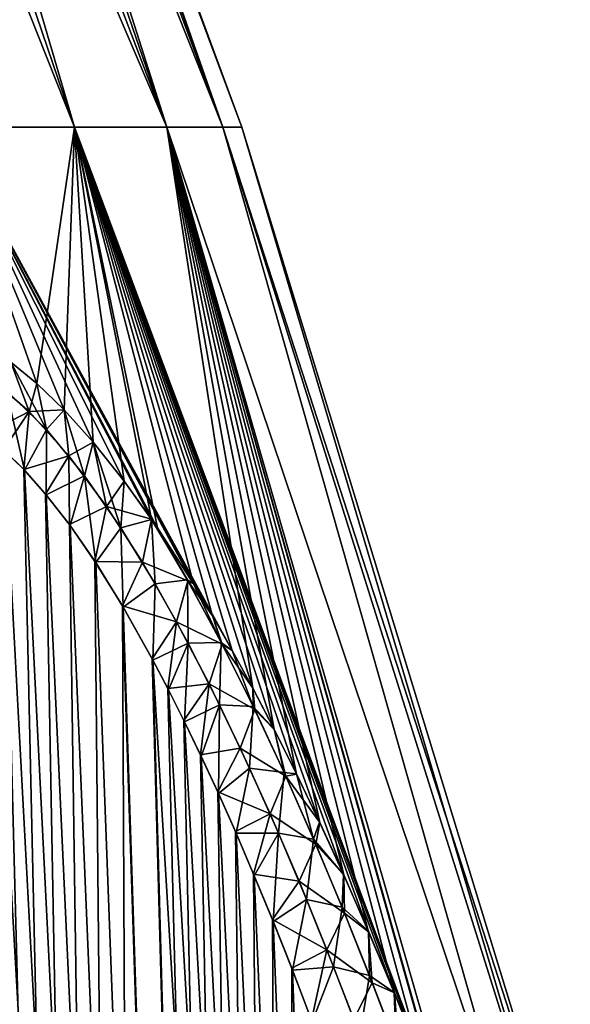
# Model space of a CAD drawing. Header units: metres. Extents: x -109 to 109, y -108 to 40.
# Tile 74 of 230: x -59.35 to -55.92, y -71.9 to -65.78. Entities that reach past the tile are written whole.
import ezdxf

# ---------------------------------------------------------------- set-up
doc = ezdxf.new("R2010")
doc.units = ezdxf.units.M
doc.layers.add('solid_K_24_42_17_000C74_XXXX', color=7, linetype='CONTINUOUS')

msp = doc.modelspace()

# ---------------------------------------------------------------- linework, layer by layer
at = {"layer": 'solid_K_24_42_17_000C74_XXXX'}
for points in [[(-59.006023, -66.448959, -6.121407), (-61.601254, -59.914131, -6.171251), (-61.229534, -59.914131, -5.183615)], [(-59.006023, -66.448959, -6.121407), (-59.801403, -66.448959, -8.04162), (-61.601254, -59.914131, -6.171251)], [(-59.006023, -66.448959, 6.121407), (-61.229534, -59.914131, 5.183615), (-61.601254, -59.914131, 6.171251)], [(-59.801403, -66.448959, 8.04162), (-59.006023, -66.448959, 6.121407), (-61.601254, -59.914131, 6.171251)], [(-59.006023, -66.448959, -6.121407), (-61.229534, -59.914131, -5.183615), (-60.923206, -59.914131, -4.173782)], [(-58.430645, -66.448959, 4.124213), (-60.923206, -59.914131, 4.173782), (-61.229534, -59.914131, 5.183615)], [(-59.006023, -66.448959, 6.121407), (-58.430645, -66.448959, 4.124213), (-61.229534, -59.914131, 5.183615)], [(-58.430645, -66.448959, -4.124213), (-60.923206, -59.914131, -4.173782), (-60.683578, -59.914131, -3.146076)], [(-58.430645, -66.448959, -4.124213), (-59.006023, -66.448959, -6.121407), (-60.923206, -59.914131, -4.173782)], [(-58.430645, -66.448959, 4.124213), (-60.683578, -59.914131, 3.146076), (-60.923206, -59.914131, 4.173782)], [(-58.430645, -66.448959, -4.124213), (-60.683578, -59.914131, -3.146076), (-60.511681, -59.914131, -2.104898)], [(-58.082493, -66.448959, 2.075155), (-60.511681, -59.914131, 2.104898), (-60.683578, -59.914131, 3.146076)], [(-58.430645, -66.448959, 4.124213), (-58.082493, -66.448959, 2.075155), (-60.683578, -59.914131, 3.146076)], [(-58.082493, -66.448959, -2.075155), (-60.511681, -59.914131, -2.104898), (-60.408245, -59.914131, -1.054707)], [(-58.082493, -66.448959, -2.075155), (-58.430645, -66.448959, -4.124213), (-60.511681, -59.914131, -2.104898)], [(-58.082493, -66.448959, 2.075155), (-60.408245, -59.914131, 1.054707), (-60.511681, -59.914131, 2.104898)], [(-58.082493, -66.448959, -2.075155), (-60.408245, -59.914131, -1.054707), (-60.373718, -59.914131)], [(-60.408245, -59.914131, 1.054707), (-57.965958, -66.448959), (-60.373718, -59.914131)], [(-58.082493, -66.448959, 2.075155), (-57.965958, -66.448959), (-60.408245, -59.914131, 1.054707)], [(-57.965958, -66.448959), (-58.082493, -66.448959, -2.075155), (-60.373718, -59.914131)], [(-59.239895, -68.041008, -8.082716), (-59.801403, -66.448959, -8.04162), (-59.006023, -66.448959, -6.121407)], [(-59.239895, -68.041008, -8.082716), (-59.40089, -67.908783, -8.320848), (-59.801403, -66.448959, -8.04162)], [(-58.024963, -69.699608, 6.486607), (-59.006023, -66.448959, 6.121407), (-59.801403, -66.448959, 8.04162)], [(-58.147793, -69.484093, 6.633607), (-58.024963, -69.699608, 6.486607), (-59.801403, -66.448959, 8.04162)], [(-58.265919, -69.286209, 6.777708), (-58.147793, -69.484093, 6.633607), (-59.801403, -66.448959, 8.04162)], [(-58.488911, -68.938805, 7.057591), (-58.265919, -69.286209, 6.777708), (-59.801403, -66.448959, 8.04162)], [(-58.525715, -68.88488, 7.104853), (-58.488911, -68.938805, 7.057591), (-59.801403, -66.448959, 8.04162)], [(-58.695896, -68.64798, 7.326914), (-58.525715, -68.88488, 7.104853), (-59.801403, -66.448959, 8.04162)], [(-58.88887, -68.405678, 7.586778), (-58.695896, -68.64798, 7.326914), (-59.801403, -66.448959, 8.04162)], [(-59.069542, -68.205284, 7.838147), (-58.88887, -68.405678, 7.586778), (-59.801403, -66.448959, 8.04162)], [(-59.239681, -68.041077, 8.082308), (-59.069542, -68.205284, 7.838147), (-59.801403, -66.448959, 8.04162)], [(-59.400509, -67.909157, 8.320342), (-59.239681, -68.041077, 8.082308), (-59.801403, -66.448959, 8.04162)], [(-59.069843, -68.204926, -7.838534), (-59.239895, -68.041008, -8.082716), (-59.006023, -66.448959, -6.121407)], [(-58.889107, -68.405342, -7.587061), (-59.069843, -68.204926, -7.838534), (-59.006023, -66.448959, -6.121407)], [(-57.897068, -69.934448, -6.336574), (-59.006023, -66.448959, -6.121407), (-58.430645, -66.448959, -4.124213)], [(-58.696178, -68.647644, -7.327329), (-58.889107, -68.405342, -7.587061), (-59.006023, -66.448959, -6.121407)], [(-58.525803, -68.884766, -7.104967), (-58.696178, -68.647644, -7.327329), (-59.006023, -66.448959, -6.121407)], [(-58.489182, -68.938377, -7.05792), (-58.525803, -68.884766, -7.104967), (-59.006023, -66.448959, -6.121407)], [(-58.266125, -69.285858, -6.777952), (-58.489182, -68.938377, -7.05792), (-59.006023, -66.448959, -6.121407)], [(-58.14793, -69.483894, -6.633804), (-58.266125, -69.285858, -6.777952), (-59.006023, -66.448959, -6.121407)], [(-58.024963, -69.699646, -6.486629), (-58.14793, -69.483894, -6.633804), (-59.006023, -66.448959, -6.121407)], [(-57.897068, -69.934448, -6.336574), (-58.024963, -69.699646, -6.486629), (-59.006023, -66.448959, -6.121407)], [(-56.516022, -73.111923, 4.897229), (-58.430645, -66.448959, 4.124213), (-59.006023, -66.448959, 6.121407)], [(-56.630459, -72.805183, 5.004827), (-56.516022, -73.111923, 4.897229), (-59.006023, -66.448959, 6.121407)], [(-56.666664, -72.709839, 5.039376), (-56.630459, -72.805183, 5.004827), (-59.006023, -66.448959, 6.121407)], [(-56.742367, -72.513046, 5.112302), (-56.666664, -72.709839, 5.039376), (-59.006023, -66.448959, 6.121407)], [(-56.851948, -72.234077, 5.21925), (-56.742367, -72.513046, 5.112302), (-59.006023, -66.448959, 6.121407)], [(-57.018162, -71.824142, 5.384643), (-56.851948, -72.234077, 5.21925), (-59.006023, -66.448959, 6.121407)], [(-57.178463, -71.444824, 5.548818), (-57.018162, -71.824142, 5.384643), (-59.006023, -66.448959, 6.121407)], [(-57.333321, -71.092468, 5.710856), (-57.178463, -71.444824, 5.548818), (-59.006023, -66.448959, 6.121407)], [(-57.482407, -70.767441, 5.871191), (-57.333321, -71.092468, 5.710856), (-59.006023, -66.448959, 6.121407)], [(-57.626148, -70.466408, 6.028882), (-57.482407, -70.767441, 5.871191), (-59.006023, -66.448959, 6.121407)], [(-57.764275, -70.189575, 6.184246), (-57.626148, -70.466408, 6.028882), (-59.006023, -66.448959, 6.121407)], [(-57.897255, -69.934082, 6.336792), (-57.764275, -70.189575, 6.184246), (-59.006023, -66.448959, 6.121407)], [(-58.024963, -69.699608, 6.486607), (-57.897255, -69.934082, 6.336792), (-59.006023, -66.448959, 6.121407)], [(-56.18755, -73.114449, -3.282585), (-58.430645, -66.448959, -4.124213), (-58.082493, -66.448959, -2.075155)], [(-57.763851, -70.190392, -6.183747), (-57.897068, -69.934448, -6.336574), (-58.430645, -66.448959, -4.124213)], [(-57.625465, -70.467758, -6.028084), (-57.763851, -70.190392, -6.183747), (-58.430645, -66.448959, -4.124213)], [(-57.481522, -70.769302, -5.870204), (-57.625465, -70.467758, -6.028084), (-58.430645, -66.448959, -4.124213)], [(-57.332272, -71.094826, -5.709767), (-57.481522, -70.769302, -5.870204), (-58.430645, -66.448959, -4.124213)], [(-57.177265, -71.447647, -5.547615), (-57.332272, -71.094826, -5.709767), (-58.430645, -66.448959, -4.124213)], [(-57.016827, -71.827385, -5.383314), (-57.177265, -71.447647, -5.547615), (-58.430645, -66.448959, -4.124213)], [(-56.850494, -72.237724, -5.217821), (-57.016827, -71.827385, -5.383314), (-58.430645, -66.448959, -4.124213)], [(-56.686001, -72.659241, -5.057906), (-56.850494, -72.237724, -5.217821), (-58.430645, -66.448959, -4.124213)], [(-56.666809, -72.70945, -5.039502), (-56.686001, -72.659241, -5.057906), (-58.430645, -66.448959, -4.124213)], [(-56.516121, -73.111626, -4.897291), (-56.666809, -72.70945, -5.039502), (-58.430645, -66.448959, -4.124213)], [(-56.18755, -73.114449, -3.282585), (-56.516121, -73.111626, -4.897291), (-58.430645, -66.448959, -4.124213)], [(-56.187542, -73.114449, 3.282522), (-58.082493, -66.448959, 2.075155), (-58.430645, -66.448959, 4.124213)], [(-56.187542, -73.114449, 3.282522), (-58.430645, -66.448959, 4.124213), (-56.516022, -73.111923, 4.897229)], [(-55.990009, -73.114449, -1.646573), (-58.082493, -66.448959, -2.075155), (-57.965958, -66.448959)], [(-55.990009, -73.114449, -1.646573), (-56.18755, -73.114449, -3.282585), (-58.082493, -66.448959, -2.075155)], [(-58.082493, -66.448959, 2.075155), (-55.924019, -73.114449), (-57.965958, -66.448959)], [(-55.990005, -73.114449, 1.646542), (-55.924019, -73.114449), (-58.082493, -66.448959, 2.075155)], [(-55.990005, -73.114449, 1.646542), (-58.082493, -66.448959, 2.075155), (-56.187542, -73.114449, 3.282522)], [(-55.924019, -73.114449), (-55.990009, -73.114449, -1.646573), (-57.965958, -66.448959)], [(-59.286747, -68.214333, -8.275224), (-59.544315, -67.995895, -8.646108), (-59.40089, -67.908783, -8.320848)], [(-59.427418, -68.085983, 8.474726), (-59.179363, -68.326424, 8.12764), (-59.400509, -67.909157, 8.320342)], [(-59.286747, -68.214333, -8.275224), (-59.40089, -67.908783, -8.320848), (-59.239895, -68.041008, -8.082716)], [(-59.179363, -68.326424, 8.12764), (-59.239681, -68.041077, 8.082308), (-59.400509, -67.909157, 8.320342)], [(-59.286747, -68.214333, -8.275224), (-59.565022, -68.357117, -8.768842), (-59.544315, -67.995895, -8.646108)], [(-59.427418, -68.085983, 8.474726), (-59.443279, -68.455933, 8.588606), (-59.316921, -68.578522, 8.407708)], [(-59.427418, -68.085983, 8.474726), (-59.316921, -68.578522, 8.407708), (-59.179363, -68.326424, 8.12764)], [(-59.286747, -68.214333, -8.275224), (-59.239895, -68.041008, -8.082716), (-59.069843, -68.204926, -7.838534)], [(-59.179363, -68.326424, 8.12764), (-59.069542, -68.205284, 7.838147), (-59.239681, -68.041077, 8.082308)], [(-58.552349, -102.814323, 9.416268), (-60.159252, -68.197952, 9.748651), (-60.25032, -68.230331, 9.916449)], [(-58.552349, -102.814323, 9.416268), (-60.067219, -68.182434, 9.58443), (-60.159252, -68.197952, 9.748651)], [(-58.552349, -102.814323, 9.416268), (-59.97337, -68.18335, 9.42215), (-60.067219, -68.182434, 9.58443)], [(-58.552349, -102.814323, 9.416268), (-59.876793, -68.200546, 9.26022), (-59.97337, -68.18335, 9.42215)], [(-58.552349, -102.814323, 9.416268), (-59.776646, -68.234657, 9.097376), (-59.876793, -68.200546, 9.26022)], [(-59.286747, -68.214333, -8.275224), (-59.447197, -68.452438, -8.594313), (-59.565022, -68.357117, -8.768842)], [(-59.286747, -68.214333, -8.275224), (-59.320793, -68.574532, -8.413167), (-59.447197, -68.452438, -8.594313)], [(-59.039909, -68.489326, -7.941661), (-59.320793, -68.574532, -8.413167), (-59.286747, -68.214333, -8.275224)], [(-59.039909, -68.489326, -7.941661), (-59.286747, -68.214333, -8.275224), (-59.069843, -68.204926, -7.838534)], [(-59.179363, -68.326424, 8.12764), (-58.942486, -68.614548, 7.815445), (-59.069542, -68.205284, 7.838147)], [(-59.039909, -68.489326, -7.941661), (-59.069843, -68.204926, -7.838534), (-58.889107, -68.405342, -7.587061)], [(-58.942486, -68.614548, 7.815445), (-58.88887, -68.405678, 7.586778), (-59.069542, -68.205284, 7.838147)], [(-58.552349, -102.814323, 9.416268), (-60.25032, -68.230331, 9.916449), (-60.340996, -68.280769, 10.089181)], [(-59.370846, -102.814377, 10.833833), (-58.552349, -102.814323, 9.416268), (-60.340996, -68.280769, 10.089181)], [(-58.552349, -102.814323, 9.416268), (-59.671883, -68.287125, 8.932212), (-59.776646, -68.234657, 9.097376)], [(-58.552563, -102.814339, -9.416606), (-59.675808, -68.284912, -8.938316), (-59.565022, -68.357117, -8.768842)], [(-58.552563, -102.814339, -9.416606), (-59.370968, -102.814362, -10.834067), (-59.675808, -68.284912, -8.938316)], [(-58.552349, -102.814323, 9.416268), (-59.561188, -68.359993, 8.763078), (-59.671883, -68.287125, 8.932212)], [(-59.179363, -68.326424, 8.12764), (-59.316921, -68.578522, 8.407708), (-59.180569, -68.732323, 8.219105)], [(-59.179363, -68.326424, 8.12764), (-59.180569, -68.732323, 8.219105), (-58.942486, -68.614548, 7.815445)], [(-58.552563, -102.814339, -9.416606), (-59.565022, -68.357117, -8.768842), (-59.447197, -68.452438, -8.594313)], [(-57.609997, -102.673729, 8.073124), (-59.443279, -68.455933, 8.588606), (-59.561188, -68.359993, 8.763078)], [(-58.552349, -102.814323, 9.416268), (-57.609997, -102.673729, 8.073124), (-59.561188, -68.359993, 8.763078)], [(-58.552563, -102.814339, -9.416606), (-59.447197, -68.452438, -8.594313), (-59.320793, -68.574532, -8.413167)], [(-57.609997, -102.673729, 8.073124), (-59.316921, -68.578522, 8.407708), (-59.443279, -68.455933, 8.588606)], [(-58.805317, -68.805656, -7.642478), (-59.039909, -68.489326, -7.941661), (-58.889107, -68.405342, -7.587061)], [(-58.942486, -68.614548, 7.815445), (-58.717361, -68.937248, 7.534436), (-58.88887, -68.405678, 7.586778)], [(-58.805317, -68.805656, -7.642478), (-58.889107, -68.405342, -7.587061), (-58.696178, -68.647644, -7.327329)], [(-58.717361, -68.937248, 7.534436), (-58.695896, -68.64798, 7.326914), (-58.88887, -68.405678, 7.586778)], [(-59.039909, -68.489326, -7.941661), (-59.184521, -68.727547, -8.224475), (-59.320793, -68.574532, -8.413167)], [(-59.039909, -68.489326, -7.941661), (-59.037266, -68.916412, -8.027759), (-59.184521, -68.727547, -8.224475)], [(-58.805317, -68.805656, -7.642478), (-59.037266, -68.916412, -8.027759), (-59.039909, -68.489326, -7.941661)], [(-58.552563, -102.814339, -9.416606), (-59.320793, -68.574532, -8.413167), (-59.184521, -68.727547, -8.224475)], [(-57.609997, -102.673729, 8.073124), (-59.180569, -68.732323, 8.219105), (-59.316921, -68.578522, 8.407708)], [(-58.942486, -68.614548, 7.815445), (-59.180569, -68.732323, 8.219105), (-59.03297, -68.922318, 8.022128)], [(-58.942486, -68.614548, 7.815445), (-59.03297, -68.922318, 8.022128), (-58.873474, -69.15361, 7.817119)], [(-58.942486, -68.614548, 7.815445), (-58.873474, -69.15361, 7.817119), (-58.717361, -68.937248, 7.534436)], [(-58.805317, -68.805656, -7.642478), (-58.696178, -68.647644, -7.327329), (-58.525803, -68.884766, -7.104967)], [(-58.717361, -68.937248, 7.534436), (-58.525715, -68.88488, 7.104853), (-58.695896, -68.64798, 7.326914)], [(-58.552563, -102.814339, -9.416606), (-59.184521, -68.727547, -8.224475), (-59.037266, -68.916412, -8.027759)], [(-57.609997, -102.673729, 8.073124), (-59.03297, -68.922318, 8.022128), (-59.180569, -68.732323, 8.219105)], [(-58.805317, -68.805656, -7.642478), (-58.878025, -69.146706, -7.82286), (-59.037266, -68.916412, -8.027759)], [(-58.582539, -69.151978, -7.372863), (-58.878025, -69.146706, -7.82286), (-58.805317, -68.805656, -7.642478)], [(-58.582539, -69.151978, -7.372863), (-58.805317, -68.805656, -7.642478), (-58.525803, -68.884766, -7.104967)], [(-58.717361, -68.937248, 7.534436), (-58.503235, -69.285782, 7.280132), (-58.525715, -68.88488, 7.104853)], [(-58.582539, -69.151978, -7.372863), (-58.525803, -68.884766, -7.104967), (-58.300182, -69.266602, -6.850443)], [(-58.300182, -69.266602, -6.850443), (-58.525803, -68.884766, -7.104967), (-58.489182, -68.938377, -7.05792)], [(-58.303246, -69.261078, 6.853802), (-58.488911, -68.938805, 7.057591), (-58.525715, -68.88488, 7.104853)], [(-58.503235, -69.285782, 7.280132), (-58.303246, -69.261078, 6.853802), (-58.525715, -68.88488, 7.104853)], [(-58.552563, -102.814339, -9.416606), (-59.037266, -68.916412, -8.027759), (-58.878025, -69.146706, -7.82286)], [(-57.609997, -102.673729, 8.073124), (-58.873474, -69.15361, 7.817119), (-59.03297, -68.922318, 8.022128)], [(-58.717361, -68.937248, 7.534436), (-58.873474, -69.15361, 7.817119), (-58.701786, -69.431015, 7.604903)], [(-58.717361, -68.937248, 7.534436), (-58.701786, -69.431015, 7.604903), (-58.503235, -69.285782, 7.280132)], [(-58.300182, -69.266602, -6.850443), (-58.489182, -68.938377, -7.05792), (-58.266125, -69.285858, -6.777952)], [(-58.303246, -69.261078, 6.853802), (-58.265919, -69.286209, 6.777708), (-58.488911, -68.938805, 7.057591)], [(-58.552563, -102.814339, -9.416606), (-58.878025, -69.146706, -7.82286), (-58.706348, -69.423256, -7.610432)], [(-58.582539, -69.151978, -7.372863), (-58.706348, -69.423256, -7.610432), (-58.878025, -69.146706, -7.82286)], [(-57.609997, -102.673729, 8.073124), (-58.701786, -69.431015, 7.604903), (-58.873474, -69.15361, 7.817119)], [(-58.370609, -69.520828, -7.128465), (-58.706348, -69.423256, -7.610432), (-58.582539, -69.151978, -7.372863)], [(-58.370609, -69.520828, -7.128465), (-58.582539, -69.151978, -7.372863), (-58.300182, -69.266602, -6.850443)], [(-58.503235, -69.285782, 7.280132), (-58.701786, -69.431015, 7.604903), (-58.517643, -69.759254, 7.386356)], [(-58.503235, -69.285782, 7.280132), (-58.517643, -69.759254, 7.386356), (-58.299103, -69.653618, 7.048515)], [(-58.503235, -69.285782, 7.280132), (-58.299103, -69.653618, 7.048515), (-58.303246, -69.261078, 6.853802)], [(-58.370609, -69.520828, -7.128465), (-58.300182, -69.266602, -6.850443), (-58.0877, -69.660889, -6.621608)], [(-58.093662, -69.649467, 6.627923), (-58.265919, -69.286209, 6.777708), (-58.303246, -69.261078, 6.853802)], [(-58.299103, -69.653618, 7.048515), (-58.093662, -69.649467, 6.627923), (-58.303246, -69.261078, 6.853802)], [(-58.300182, -69.266602, -6.850443), (-58.266125, -69.285858, -6.777952), (-58.14793, -69.483894, -6.633804)], [(-58.0877, -69.660889, -6.621608), (-58.300182, -69.266602, -6.850443), (-58.14793, -69.483894, -6.633804)], [(-58.093662, -69.649467, 6.627923), (-58.147793, -69.484093, 6.633607), (-58.265919, -69.286209, 6.777708)], [(-57.610184, -102.673767, -8.073364), (-58.706348, -69.423256, -7.610432), (-58.522171, -69.750809, -7.391623)], [(-58.370609, -69.520828, -7.128465), (-58.522171, -69.750809, -7.391623), (-58.706348, -69.423256, -7.610432)], [(-57.610184, -102.673767, -8.073364), (-58.552563, -102.814339, -9.416606), (-58.706348, -69.423256, -7.610432)], [(-57.609997, -102.673729, 8.073124), (-58.517643, -69.759254, 7.386356), (-58.701786, -69.431015, 7.604903)], [(-58.0877, -69.660889, -6.621608), (-58.14793, -69.483894, -6.633804), (-58.024963, -69.699646, -6.486629)], [(-58.093662, -69.649467, 6.627923), (-58.024963, -69.699608, 6.486607), (-58.147793, -69.484093, 6.633607)], [(-58.370609, -69.520828, -7.128465), (-58.425343, -69.935188, -7.280138), (-58.522171, -69.750809, -7.391623)], [(-58.168346, -69.90667, -6.905313), (-58.425343, -69.935188, -7.280138), (-58.370609, -69.520828, -7.128465)], [(-58.168346, -69.90667, -6.905313), (-58.370609, -69.520828, -7.128465), (-58.0877, -69.660889, -6.621608)], [(-58.299103, -69.653618, 7.048515), (-58.517643, -69.759254, 7.386356), (-58.420826, -69.943939, 7.274991)], [(-58.299103, -69.653618, 7.048515), (-58.420826, -69.943939, 7.274991), (-58.320827, -70.143272, 7.162412)], [(-58.299103, -69.653618, 7.048515), (-58.320827, -70.143272, 7.162412), (-58.103912, -70.03656, 6.836257)], [(-58.299103, -69.653618, 7.048515), (-58.103912, -70.03656, 6.836257), (-58.093662, -69.649467, 6.627923)], [(-58.168346, -69.90667, -6.905313), (-58.0877, -69.660889, -6.621608), (-57.88533, -70.066597, -6.412704)], [(-58.103912, -70.03656, 6.836257), (-57.893871, -70.048904, 6.42137), (-58.093662, -69.649467, 6.627923)], [(-57.893871, -70.048904, 6.42137), (-58.024963, -69.699608, 6.486607), (-58.093662, -69.649467, 6.627923)], [(-58.0877, -69.660889, -6.621608), (-58.024963, -69.699646, -6.486629), (-57.897068, -69.934448, -6.336574)], [(-57.88533, -70.066597, -6.412704), (-58.0877, -69.660889, -6.621608), (-57.897068, -69.934448, -6.336574)], [(-57.893871, -70.048904, 6.42137), (-57.897255, -69.934082, 6.336792), (-58.024963, -69.699608, 6.486607)], [(-57.610184, -102.673767, -8.073364), (-58.522171, -69.750809, -7.391623), (-58.425343, -69.935188, -7.280138)], [(-56.544468, -102.389442, 6.809396), (-58.420826, -69.943939, 7.274991), (-58.517643, -69.759254, 7.386356)], [(-57.609997, -102.673729, 8.073124), (-56.544468, -102.389442, 6.809396), (-58.517643, -69.759254, 7.386356)], [(-58.168346, -69.90667, -6.905313), (-58.325317, -70.134171, -7.167419), (-58.425343, -69.935188, -7.280138)], [(-58.168346, -69.90667, -6.905313), (-58.222046, -70.34816, -7.053541), (-58.325317, -70.134171, -7.167419)], [(-57.974728, -70.305901, -6.700363), (-58.222046, -70.34816, -7.053541), (-58.168346, -69.90667, -6.905313)], [(-57.974728, -70.305901, -6.700363), (-58.168346, -69.90667, -6.905313), (-57.88533, -70.066597, -6.412704)], [(-57.610184, -102.673767, -8.073364), (-58.425343, -69.935188, -7.280138), (-58.325317, -70.134171, -7.167419)], [(-56.544468, -102.389442, 6.809396), (-58.320827, -70.143272, 7.162412), (-58.420826, -69.943939, 7.274991)], [(-57.893871, -70.048904, 6.42137), (-57.764275, -70.189575, 6.184246), (-57.897255, -69.934082, 6.336792)], [(-57.88533, -70.066597, -6.412704), (-57.897068, -69.934448, -6.336574), (-57.763851, -70.190392, -6.183747)], [(-58.103912, -70.03656, 6.836257), (-58.320827, -70.143272, 7.162412), (-58.217587, -70.357613, 7.048682)], [(-58.103912, -70.03656, 6.836257), (-58.217587, -70.357613, 7.048682), (-58.111073, -70.588379, 6.933944)], [(-58.103912, -70.03656, 6.836257), (-58.111073, -70.588379, 6.933944), (-57.916672, -70.431267, 6.640523)], [(-58.103912, -70.03656, 6.836257), (-57.916672, -70.431267, 6.640523), (-57.893871, -70.048904, 6.42137)], [(-57.916672, -70.431267, 6.640523), (-57.70274, -70.457214, 6.231354), (-57.893871, -70.048904, 6.42137)], [(-57.70274, -70.457214, 6.231354), (-57.764275, -70.189575, 6.184246), (-57.893871, -70.048904, 6.42137)], [(-57.974728, -70.305901, -6.700363), (-57.88533, -70.066597, -6.412704), (-57.691792, -70.481323, -6.220655)], [(-57.691792, -70.481323, -6.220655), (-57.88533, -70.066597, -6.412704), (-57.763851, -70.190392, -6.183747)], [(-57.610184, -102.673767, -8.073364), (-58.325317, -70.134171, -7.167419), (-58.222046, -70.34816, -7.053541)], [(-56.544468, -102.389442, 6.809396), (-58.217587, -70.357613, 7.048682), (-58.320827, -70.143272, 7.162412)], [(-57.70274, -70.457214, 6.231354), (-57.626148, -70.466408, 6.028882), (-57.764275, -70.189575, 6.184246)], [(-57.691792, -70.481323, -6.220655), (-57.763851, -70.190392, -6.183747), (-57.625465, -70.467758, -6.028084)], [(-57.974728, -70.305901, -6.700363), (-58.115498, -70.578598, -6.93866), (-58.222046, -70.34816, -7.053541)], [(-57.610184, -102.673767, -8.073364), (-58.222046, -70.34816, -7.053541), (-58.115498, -70.578598, -6.93866)], [(-56.544468, -102.389442, 6.809396), (-58.111073, -70.588379, 6.933944), (-58.217587, -70.357613, 7.048682)], [(-57.788792, -70.715759, -6.511014), (-58.115498, -70.578598, -6.93866), (-57.974728, -70.305901, -6.700363)], [(-57.788792, -70.715759, -6.511014), (-57.974728, -70.305901, -6.700363), (-57.691792, -70.481323, -6.220655)], [(-57.916672, -70.431267, 6.640523), (-58.111073, -70.588379, 6.933944), (-58.001232, -70.835342, 6.818239)], [(-57.916672, -70.431267, 6.640523), (-58.001232, -70.835342, 6.818239), (-57.736599, -70.835632, 6.45919)], [(-57.916672, -70.431267, 6.640523), (-57.736599, -70.835632, 6.45919), (-57.70274, -70.457214, 6.231354)], [(-57.788792, -70.715759, -6.511014), (-57.691792, -70.481323, -6.220655), (-57.506054, -70.903305, -6.04305)], [(-57.736599, -70.835632, 6.45919), (-57.519245, -70.872704, 6.05551), (-57.70274, -70.457214, 6.231354)], [(-57.519245, -70.872704, 6.05551), (-57.626148, -70.466408, 6.028882), (-57.70274, -70.457214, 6.231354)], [(-57.691792, -70.481323, -6.220655), (-57.625465, -70.467758, -6.028084), (-57.481522, -70.769302, -5.870204)], [(-57.506054, -70.903305, -6.04305), (-57.691792, -70.481323, -6.220655), (-57.481522, -70.769302, -5.870204)], [(-57.519245, -70.872704, 6.05551), (-57.482407, -70.767441, 5.871191), (-57.626148, -70.466408, 6.028882)], [(-57.610184, -102.673767, -8.073364), (-58.115498, -70.578598, -6.93866), (-58.005623, -70.825241, -6.822812)], [(-57.788792, -70.715759, -6.511014), (-58.005623, -70.825241, -6.822812), (-58.115498, -70.578598, -6.93866)], [(-56.544468, -102.389442, 6.809396), (-58.001232, -70.835342, 6.818239), (-58.111073, -70.588379, 6.933944)], [(-57.788792, -70.715759, -6.511014), (-57.892376, -71.089973, -6.706159), (-58.005623, -70.825241, -6.822812)], [(-57.609753, -71.134262, -6.335219), (-57.892376, -71.089973, -6.706159), (-57.788792, -70.715759, -6.511014)], [(-57.609753, -71.134262, -6.335219), (-57.788792, -70.715759, -6.511014), (-57.506054, -70.903305, -6.04305)], [(-57.519245, -70.872704, 6.05551), (-57.333321, -71.092468, 5.710856), (-57.482407, -70.767441, 5.871191)], [(-57.506054, -70.903305, -6.04305), (-57.481522, -70.769302, -5.870204), (-57.332272, -71.094826, -5.709767)], [(-57.610184, -102.673767, -8.073364), (-58.005623, -70.825241, -6.822812), (-57.892376, -71.089973, -6.706159)], [(-56.544468, -102.389442, 6.809396), (-57.88802, -71.100365, 6.701725), (-58.001232, -70.835342, 6.818239)], [(-57.736599, -70.835632, 6.45919), (-58.001232, -70.835342, 6.818239), (-57.88802, -71.100365, 6.701725)], [(-57.736599, -70.835632, 6.45919), (-57.88802, -71.100365, 6.701725), (-57.771389, -71.383125, 6.584439)], [(-57.736599, -70.835632, 6.45919), (-57.771389, -71.383125, 6.584439), (-57.562931, -71.247795, 6.290334)], [(-57.736599, -70.835632, 6.45919), (-57.562931, -71.247795, 6.290334), (-57.519245, -70.872704, 6.05551)], [(-57.609753, -71.134262, -6.335219), (-57.506054, -70.903305, -6.04305), (-57.327316, -71.331375, -5.878071)], [(-57.562931, -71.247795, 6.290334), (-57.342556, -71.29409, 5.891963), (-57.519245, -70.872704, 6.05551)], [(-57.342556, -71.29409, 5.891963), (-57.333321, -71.092468, 5.710856), (-57.519245, -70.872704, 6.05551)], [(-57.327316, -71.331375, -5.878071), (-57.506054, -70.903305, -6.04305), (-57.332272, -71.094826, -5.709767)], [(-57.610184, -102.673767, -8.073364), (-57.892376, -71.089973, -6.706159), (-57.775715, -71.372467, -6.588739)], [(-57.609753, -71.134262, -6.335219), (-57.775715, -71.372467, -6.588739), (-57.892376, -71.089973, -6.706159)], [(-57.342556, -71.29409, 5.891963), (-57.178463, -71.444824, 5.548818), (-57.333321, -71.092468, 5.710856)], [(-57.327316, -71.331375, -5.878071), (-57.332272, -71.094826, -5.709767), (-57.177265, -71.447647, -5.547615)], [(-56.544468, -102.389442, 6.809396), (-57.771389, -71.383125, 6.584439), (-57.88802, -71.100365, 6.701725)], [(-57.436966, -71.559982, -6.171361), (-57.775715, -71.372467, -6.588739), (-57.609753, -71.134262, -6.335219)], [(-57.436966, -71.559982, -6.171361), (-57.609753, -71.134262, -6.335219), (-57.327316, -71.331375, -5.878071)], [(-57.562931, -71.247795, 6.290334), (-57.771389, -71.383125, 6.584439), (-57.651306, -71.68544, 6.466548)], [(-57.562931, -71.247795, 6.290334), (-57.651306, -71.68544, 6.466548), (-57.395107, -71.666542, 6.13255)], [(-57.562931, -71.247795, 6.290334), (-57.395107, -71.666542, 6.13255), (-57.342556, -71.29409, 5.891963)], [(-57.436966, -71.559982, -6.171361), (-57.327316, -71.331375, -5.878071), (-57.154819, -71.764473, -5.724066)], [(-57.395107, -71.666542, 6.13255), (-57.172043, -71.720512, 5.739294), (-57.342556, -71.29409, 5.891963)], [(-57.172043, -71.720512, 5.739294), (-57.178463, -71.444824, 5.548818), (-57.342556, -71.29409, 5.891963)], [(-57.154819, -71.764473, -5.724066), (-57.327316, -71.331375, -5.878071), (-57.177265, -71.447647, -5.547615)], [(-57.610184, -102.673767, -8.073364), (-57.775715, -71.372467, -6.588739), (-57.655594, -71.674522, -6.470711)], [(-57.436966, -71.559982, -6.171361), (-57.655594, -71.674522, -6.470711), (-57.775715, -71.372467, -6.588739)], [(-56.544468, -102.389442, 6.809396), (-57.651306, -71.68544, 6.466548), (-57.771389, -71.383125, 6.584439)], [(-57.172043, -71.720512, 5.739294), (-57.018162, -71.824142, 5.384643), (-57.178463, -71.444824, 5.548818)], [(-57.154819, -71.764473, -5.724066), (-57.177265, -71.447647, -5.547615), (-57.016827, -71.827385, -5.383314)], [(-57.436966, -71.559982, -6.171361), (-57.531971, -71.996391, -6.352143), (-57.655594, -71.674522, -6.470711)], [(-57.269829, -71.991676, -6.017984), (-57.531971, -71.996391, -6.352143), (-57.436966, -71.559982, -6.171361)], [(-57.269829, -71.991676, -6.017984), (-57.436966, -71.559982, -6.171361), (-57.154819, -71.764473, -5.724066)], [(-57.610184, -102.673767, -8.073364), (-57.655594, -71.674522, -6.470711), (-57.531971, -71.996391, -6.352143)], [(-57.395107, -71.666542, 6.13255), (-57.651306, -71.68544, 6.466548), (-57.527737, -72.007599, 6.34813)], [(-56.544468, -102.389442, 6.809396), (-57.527737, -72.007599, 6.34813), (-57.651306, -71.68544, 6.466548)], [(-57.395107, -71.666542, 6.13255), (-57.527737, -72.007599, 6.34813), (-57.232616, -72.090851, 5.984591)], [(-57.395107, -71.666542, 6.13255), (-57.232616, -72.090851, 5.984591), (-57.172043, -71.720512, 5.739294)], [(-57.269829, -71.991676, -6.017984), (-57.154819, -71.764473, -5.724066), (-56.988037, -72.201912, -5.579861)], [(-57.232616, -72.090851, 5.984591), (-57.007092, -72.151161, 5.596187), (-57.172043, -71.720512, 5.739294)], [(-57.007092, -72.151161, 5.596187), (-57.018162, -71.824142, 5.384643), (-57.172043, -71.720512, 5.739294)], [(-56.988037, -72.201912, -5.579861), (-57.154819, -71.764473, -5.724066), (-57.016827, -71.827385, -5.383314)], [(-57.007092, -72.151161, 5.596187), (-56.851948, -72.234077, 5.21925), (-57.018162, -71.824142, 5.384643)], [(-56.988037, -72.201912, -5.579861), (-57.016827, -71.827385, -5.383314), (-56.850494, -72.237724, -5.217821)]]:
    msp.add_3dface(points, dxfattribs=at)

doc.saveas('drawing.dxf')
